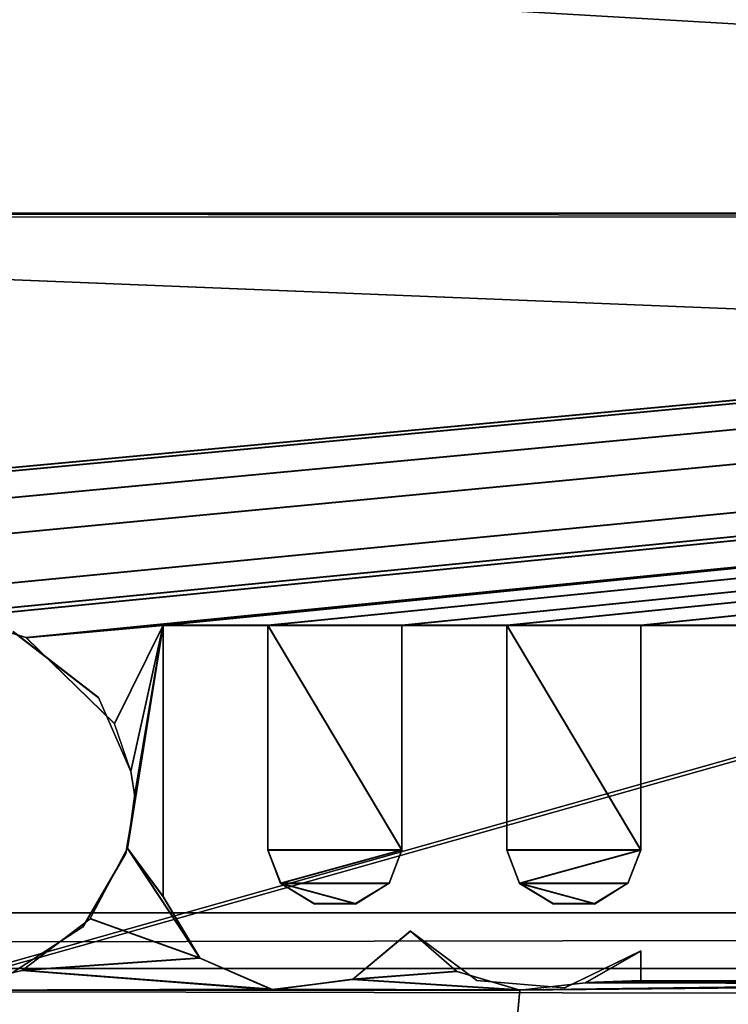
# Model space of a CAD drawing. Extents: x -398 to 398, y -1355 to -82.
# Tile 220 of 256: x -11 to 0, y -131 to -116. Entities that reach past the tile are written whole.
import ezdxf

# ---------------------------------------------------------------- set-up
doc = ezdxf.new("R2010")
doc.units = 0
doc.header["$MEASUREMENT"] = 0

msp = doc.modelspace()

# ---------------------------------------------------------------- linework, layer by layer
for points in [[(395.5, -525.467285, 437.803314), (395.5, -81.938164, 160.655502), (-395.5, -81.938164, 160.655502)], [(395.5, -525.467285, 437.803314), (-395.5, -81.938164, 160.655502), (-395.5, -525.467285, 437.803314)], [(395.5, -528.116882, 433.562988), (395.5, -84.587761, 156.415207), (-395.5, -84.587761, 156.415207)], [(395.5, -528.116882, 433.562988), (-395.5, -84.587761, 156.415207), (-395.5, -528.116882, 433.562988)], [(-395.5, -84.587761, 156.415207), (395.5, -84.587761, 156.415207), (-19.442101, -123.289597, 180.598801)], [(-395.5, -84.593063, 156.406799), (395.5, -84.593063, 156.406799), (-19.442101, -123.294899, 180.590302)], [(395.5, -84.587761, 156.415207), (-18.92588, -123.293701, 180.601395), (-19.442101, -123.289597, 180.598801)], [(395.5, -84.593063, 156.406799), (-18.92588, -123.299004, 180.592896), (-19.442101, -123.294899, 180.590302)], [(395.5, -84.587761, 156.415207), (-17.411341, -123.575104, 180.777206), (-18.92588, -123.293701, 180.601395)], [(395.5, -84.593063, 156.406799), (-17.411341, -123.580399, 180.768707), (-18.92588, -123.299004, 180.592896)], [(395.5, -84.587761, 156.415207), (-16.68099, -124.069504, 181.086197), (-17.411341, -123.575104, 180.777206)], [(395.5, -84.593063, 156.406799), (-16.68099, -124.074898, 181.077698), (-17.411341, -123.580399, 180.768707)], [(395.5, -84.587761, 156.415207), (-16.405661, -124.826897, 181.559402), (-16.68099, -124.069504, 181.086197)], [(395.5, -84.593063, 156.406799), (-16.405661, -124.832199, 181.550995), (-16.68099, -124.074898, 181.077698)], [(395.5, -84.587761, 156.415207), (-13.21059, -124.901604, 181.606094), (-16.405661, -124.826897, 181.559402)], [(395.5, -84.593063, 156.406799), (-13.21059, -124.906898, 181.597702), (-16.405661, -124.832199, 181.550995)], [(395.5, -84.587761, 156.415207), (-12.07785, -124.855698, 181.577393), (-13.21059, -124.901604, 181.606094)], [(395.5, -84.593063, 156.406799), (-12.07785, -124.861, 181.569), (-13.21059, -124.906898, 181.597702)], [(395.5, -84.587761, 156.415207), (-11.00898, -125.175003, 181.776993), (-12.07785, -124.855698, 181.577393)], [(395.5, -84.593063, 156.406799), (-11.00898, -125.180298, 181.768494), (-12.07785, -124.861, 181.569)], [(395.5, -84.587761, 156.415207), (-8.882593, -124.980698, 181.655502), (-11.00898, -125.175003, 181.776993)], [(395.5, -84.593063, 156.406799), (-8.882593, -124.985901, 181.647003), (-11.00898, -125.180298, 181.768494)], [(395.5, -84.587761, 156.415207), (-7.251131, -124.980698, 181.655502), (-8.882593, -124.980698, 181.655502)], [(395.5, -84.593063, 156.406799), (-7.251131, -124.985901, 181.647003), (-8.882593, -124.985901, 181.647003)], [(395.5, -84.587761, 156.415207), (-5.166427, -124.980698, 181.655502), (-7.251131, -124.980698, 181.655502)], [(395.5, -84.593063, 156.406799), (-5.166427, -124.985901, 181.647003), (-7.251131, -124.985901, 181.647003)], [(395.5, -84.587761, 156.415207), (-3.534964, -124.980698, 181.655502), (-5.166427, -124.980698, 181.655502)], [(395.5, -84.593063, 156.406799), (-3.534964, -124.985901, 181.647003), (-5.166427, -124.985901, 181.647003)], [(395.5, -84.587761, 156.415207), (-1.450192, -124.980698, 181.655502), (-3.534964, -124.980698, 181.655502)], [(395.5, -84.593063, 156.406799), (-1.450192, -124.985901, 181.647003), (-3.534964, -124.985901, 181.647003)], [(0.181306, -124.980698, 181.655502), (-1.450192, -124.980698, 181.655502), (395.5, -84.587761, 156.415207)], [(0.181306, -124.985901, 181.647003), (-1.450192, -124.985901, 181.647003), (395.5, -84.593063, 156.406799)], [(-9.945962, -414.937714, 362.84079), (-28.1714, -414.638489, 362.653809), (396.5, -85.435806, 156.945206)], [(396.5, -85.435806, 156.945206), (-28.1714, -414.638489, 362.653809), (17.03109, -130.441605, 185.067902)], [(-9.945962, -414.943115, 362.832306), (-28.1714, -414.643799, 362.645386), (396.5, -85.441109, 156.936707)], [(396.5, -85.441109, 156.936707), (-28.1714, -414.643799, 362.645386), (17.03109, -130.446899, 185.059402)], [(49.475079, -414.995087, 362.876709), (-9.945962, -414.937714, 362.84079), (396.5, -85.435806, 156.945206)], [(49.475079, -415.000397, 362.868195), (-9.945962, -414.943115, 362.832306), (396.5, -85.441109, 156.936707)], [(243, -100.280098, 127.672203), (-235.265503, -167.884293, 169.916), (-243, -100.280098, 127.672203)], [(243, -100.280098, 127.672203), (235.265503, -167.884293, 169.916), (-235.265503, -167.884293, 169.916)], [(243, -100.704002, 126.993698), (-235.265503, -168.308197, 169.237503), (-243, -100.704002, 126.993698)], [(243, -100.704002, 126.993698), (235.265503, -168.308197, 169.237503), (-235.265503, -168.308197, 169.237503)], [(235.114594, -129.460007), (-233, -110.733902), (-235.114594, -129.460007)], [(235.114594, -129.460007, 0.8), (-233, -110.733902, 0.8), (-235.114594, -129.460007, 0.8)], [(235.114594, -129.460007), (-83, -110.733902), (-233, -110.733902)], [(235.114594, -129.460007, 0.8), (-83, -110.733902, 0.8), (-233, -110.733902, 0.8)], [(235.114594, -129.460007), (83, -110.733902), (-83, -110.733902)], [(235.114594, -129.460007, 0.8), (83, -110.733902, 0.8), (-83, -110.733902, 0.8)], [(-30, -118.621002, 177.433899), (30, -118.621002, 177.433899), (-30, -118.568001, 177.518707)], [(-30, -118.568001, 177.518707), (30, -118.621002, 177.433899), (30, -118.568001, 177.518707)], [(30, -135.5289, 188.117096), (-30, -135.5289, 188.117096), (30, -118.568001, 177.518707)], [(30, -118.568001, 177.518707), (-30, -135.5289, 188.117096), (-30, -118.568001, 177.518707)], [(30, -135.581894, 188.032303), (-30, -135.581894, 188.032303), (30, -118.621002, 177.433899)], [(30, -118.621002, 177.433899), (-30, -135.581894, 188.032303), (-30, -118.621002, 177.433899)], [(-11.21535, -125.082199, 181.718994), (-11.21535, -125.087502, 181.710495), (-9.883965, -126.110497, 182.349701)], [(-11.21535, -125.082199, 181.718994), (-9.883965, -126.110497, 182.349701), (-9.883965, -126.105202, 182.3582)], [(-8.882593, -124.980698, 181.655502), (-9.636151, -126.512001, 182.612396), (-11.00898, -125.175003, 181.776993)], [(-8.882593, -124.985901, 181.647003), (-9.636151, -126.517303, 182.603897), (-11.00898, -125.180298, 181.768494)], [(-8.882593, -124.980698, 181.655502), (-9.381723, -127.252602, 183.075195), (-9.636151, -126.512001, 182.612396)], [(-8.882593, -124.985901, 181.647003), (-9.381723, -127.257896, 183.066696), (-9.636151, -126.517303, 182.603897)], [(-8.882593, -124.980698, 181.655502), (-8.882593, -129.208298, 184.297195), (-9.436972, -128.455093, 183.826599)], [(-8.882593, -124.980698, 181.655502), (-9.436972, -128.455093, 183.826599), (-9.321367, -127.607597, 183.296997)], [(-8.882593, -124.985901, 181.647003), (-8.882593, -129.213593, 184.288803), (-9.436972, -128.460403, 183.8181)], [(-8.882593, -124.985901, 181.647003), (-9.436972, -128.460403, 183.8181), (-9.321367, -127.6129, 183.288498)], [(-8.882593, -124.980698, 181.655502), (-9.321367, -127.607597, 183.296997), (-9.381723, -127.252602, 183.075195)], [(-8.882593, -124.985901, 181.647003), (-9.321367, -127.6129, 183.288498), (-9.381723, -127.257896, 183.066696)], [(-8.882593, -124.980698, 181.655502), (-8.882593, -129.208298, 184.297195), (-8.882593, -124.985901, 181.647003)], [(-8.882593, -124.985901, 181.647003), (-7.251131, -124.985901, 181.647003), (-8.882593, -124.980698, 181.655502)], [(-8.882593, -124.980698, 181.655502), (-7.251131, -124.985901, 181.647003), (-7.251131, -124.980698, 181.655502)], [(-8.882593, -129.208298, 184.297195), (-8.882593, -129.213593, 184.288803), (-8.882593, -124.985901, 181.647003)], [(-5.166427, -128.477295, 183.840393), (-7.251135, -128.477295, 183.840393), (-7.251131, -124.980698, 181.655502)], [(-7.251131, -124.985901, 181.647003), (-7.251135, -128.482605, 183.832001), (-7.251131, -124.980698, 181.655502)], [(-7.251131, -124.980698, 181.655502), (-7.251135, -128.482605, 183.832001), (-7.251135, -128.477295, 183.840393)], [(-5.166427, -128.482605, 183.832001), (-7.251135, -128.482605, 183.832001), (-7.251131, -124.985901, 181.647003)], [(-5.166427, -128.477295, 183.840393), (-7.251131, -124.980698, 181.655502), (-5.166427, -124.980698, 181.655502)], [(-5.166427, -128.482605, 183.832001), (-7.251131, -124.985901, 181.647003), (-5.166427, -124.985901, 181.647003)], [(-5.166427, -124.980698, 181.655502), (-5.166427, -128.477295, 183.840393), (-5.166427, -124.985901, 181.647003)], [(-5.166427, -124.985901, 181.647003), (-3.534964, -124.985901, 181.647003), (-5.166427, -124.980698, 181.655502)], [(-5.166427, -124.980698, 181.655502), (-3.534964, -124.985901, 181.647003), (-3.534964, -124.980698, 181.655502)], [(-5.166427, -128.477295, 183.840393), (-5.166427, -128.482605, 183.832001), (-5.166427, -124.985901, 181.647003)], [(-1.450192, -128.477295, 183.840393), (-3.534899, -128.477295, 183.8405), (-3.534964, -124.980698, 181.655502)], [(-1.450192, -128.477295, 183.840393), (-3.534964, -124.980698, 181.655502), (-1.450192, -124.980698, 181.655502)], [(-3.534964, -124.985901, 181.647003), (-3.534899, -128.482605, 183.832001), (-3.534964, -124.980698, 181.655502)], [(-3.534964, -124.980698, 181.655502), (-3.534899, -128.482605, 183.832001), (-3.534899, -128.477295, 183.8405)], [(-1.450192, -128.482605, 183.832001), (-3.534899, -128.482605, 183.832001), (-3.534964, -124.985901, 181.647003)], [(-1.450192, -128.482605, 183.832001), (-3.534964, -124.985901, 181.647003), (-1.450192, -124.985901, 181.647003)], [(-1.450192, -124.980698, 181.655502), (-1.450192, -128.477295, 183.840393), (-1.450192, -124.985901, 181.647003)], [(-1.450192, -124.985901, 181.647003), (0.181306, -124.985901, 181.647003), (-1.450192, -124.980698, 181.655502)], [(-1.450192, -124.980698, 181.655502), (0.181306, -124.985901, 181.647003), (0.181306, -124.980698, 181.655502)], [(-1.450192, -128.477295, 183.840393), (-1.450192, -128.482605, 183.832001), (-1.450192, -124.985901, 181.647003)], [(-9.883965, -126.105202, 182.3582), (-9.883965, -126.110497, 182.349701), (-9.381723, -127.257896, 183.066696)], [(-9.883965, -126.105202, 182.3582), (-9.381723, -127.257896, 183.066696), (-9.381723, -127.252602, 183.075195)], [(-9.317861, -127.682899, 183.332306), (-9.317861, -127.677597, 183.340698), (-9.381723, -127.252602, 183.075195)], [(-9.317861, -127.682899, 183.332306), (-9.381723, -127.252602, 183.075195), (-9.381723, -127.257896, 183.066696)], [(-9.460762, -128.5392, 183.867401), (-9.460762, -128.533905, 183.875793), (-9.317861, -127.677597, 183.340698)], [(-9.460762, -128.5392, 183.867401), (-9.317861, -127.677597, 183.340698), (-9.317861, -127.682899, 183.332306)], [(-8.308768, -130.163101, 184.893906), (-10.01593, -129.550293, 184.510895), (-9.436972, -128.455093, 183.826599)], [(-8.308768, -130.168396, 184.885406), (-10.01593, -129.555603, 184.502502), (-9.436972, -128.460403, 183.8181)], [(-8.308768, -130.163101, 184.893906), (-9.436972, -128.455093, 183.826599), (-8.882593, -129.208298, 184.297195)], [(-8.308768, -130.168396, 184.885406), (-9.436972, -128.460403, 183.8181), (-8.882593, -129.213593, 184.288803)], [(-5.166427, -128.477295, 183.840393), (-7.052244, -128.997696, 184.165604), (-7.251135, -128.477295, 183.840393)], [(-7.052063, -128.996796, 184.1651), (-7.251135, -128.482605, 183.832001), (-7.251135, -128.477295, 183.840393)], [(-5.166427, -128.477295, 183.840393), (-5.365315, -128.997604, 184.165604), (-7.052244, -128.997696, 184.165604)], [(-5.365499, -129.002197, 184.156601), (-5.365499, -128.996796, 184.1651), (-5.166427, -128.477295, 183.840393)], [(-5.365499, -129.002197, 184.156601), (-5.166427, -128.477295, 183.840393), (-5.166427, -128.482605, 183.832001)], [(-1.450192, -128.477295, 183.840393), (-3.336005, -128.997696, 184.165604), (-3.534899, -128.477295, 183.8405)], [(-3.335827, -128.996796, 184.1651), (-3.534899, -128.482605, 183.832001), (-3.534899, -128.477295, 183.840393)], [(-1.450192, -128.477295, 183.840393), (-1.649079, -128.997604, 184.165604), (-3.336005, -128.997696, 184.165604)], [(-1.649264, -129.002197, 184.156601), (-1.649264, -128.996796, 184.1651), (-1.450192, -128.477295, 183.840393)], [(-1.649264, -129.002197, 184.156601), (-1.450192, -128.477295, 183.840393), (-1.450192, -128.482605, 183.832001)], [(-10.13152, -129.684402, 184.582993), (-10.13152, -129.679092, 184.5914), (-9.460762, -128.533905, 183.875793)], [(-10.13152, -129.684402, 184.582993), (-9.460762, -128.533905, 183.875793), (-9.460762, -128.5392, 183.867401)], [(-5.166427, -128.482605, 183.832001), (-7.052244, -129.002899, 184.157104), (-7.251135, -128.482605, 183.832001)], [(-7.052063, -128.996796, 184.1651), (-7.052063, -129.002197, 184.156601), (-7.251135, -128.482605, 183.832001)], [(-5.166427, -128.482605, 183.832001), (-5.365315, -129.002899, 184.157104), (-7.052244, -129.002899, 184.157104)], [(-1.450192, -128.482605, 183.832001), (-3.336005, -129.002899, 184.157104), (-3.534899, -128.482605, 183.832001)], [(-3.335827, -128.996796, 184.1651), (-3.335827, -129.002197, 184.156601), (-3.534899, -128.482605, 183.832001)], [(-1.450192, -128.482605, 183.832001), (-1.649079, -129.002899, 184.157104), (-3.336005, -129.002899, 184.157104)], [(-5.365315, -128.997604, 184.165604), (-5.886766, -129.317596, 184.365601), (-7.052244, -128.997696, 184.165604)], [(-7.052244, -128.997696, 184.165604), (-5.886766, -129.317596, 184.365601), (-6.530786, -129.317596, 184.365601)], [(-5.365315, -129.002899, 184.157104), (-5.886766, -129.322906, 184.357101), (-7.052244, -129.002899, 184.157104)], [(-7.052244, -129.002899, 184.157104), (-5.886766, -129.322906, 184.357101), (-6.530786, -129.322906, 184.357101)], [(-6.530886, -129.317993, 184.365799), (-7.052063, -129.002197, 184.156601), (-7.052063, -128.996796, 184.1651)], [(-6.530886, -129.317993, 184.365799), (-6.530886, -129.323303, 184.3573), (-7.052063, -129.002197, 184.156601)], [(-5.886676, -129.323303, 184.3573), (-5.365499, -128.996796, 184.1651), (-5.365499, -129.002197, 184.156601)], [(-5.365499, -128.996796, 184.1651), (-5.886676, -129.323303, 184.3573), (-5.886676, -129.317993, 184.365799)], [(-1.649079, -128.997604, 184.165604), (-2.17053, -129.317596, 184.365601), (-3.336005, -128.997696, 184.165604)], [(-3.336005, -128.997696, 184.165604), (-2.17053, -129.317596, 184.365601), (-2.814549, -129.317596, 184.365601)], [(-1.649079, -129.002899, 184.157104), (-2.17053, -129.322906, 184.357101), (-3.336005, -129.002899, 184.157104)], [(-3.336005, -129.002899, 184.157104), (-2.17053, -129.322906, 184.357101), (-2.814549, -129.322906, 184.357101)], [(-2.814651, -129.317993, 184.365799), (-3.335827, -129.002197, 184.156601), (-3.335827, -128.996796, 184.1651)], [(-2.814651, -129.317993, 184.365799), (-2.814651, -129.323303, 184.3573), (-3.335827, -129.002197, 184.156601)], [(-2.170441, -129.323303, 184.3573), (-1.649264, -128.996796, 184.1651), (-1.649264, -129.002197, 184.156601)], [(-1.649264, -128.996796, 184.1651), (-2.170441, -129.323303, 184.3573), (-2.170441, -129.317993, 184.365799)], [(-8.308606, -130.162704, 184.8936), (-8.882593, -129.213593, 184.288803), (-8.882593, -129.208298, 184.297195)], [(-8.308606, -130.162704, 184.8936), (-8.308606, -130.167999, 184.885101), (-8.882593, -129.213593, 184.288803)], [(-5.886676, -129.317993, 184.365799), (-5.886676, -129.323303, 184.3573), (-6.530886, -129.323303, 184.3573)], [(-5.886676, -129.317993, 184.365799), (-6.530886, -129.323303, 184.3573), (-6.530886, -129.317993, 184.365799)], [(-2.170441, -129.317993, 184.365799), (-2.170441, -129.323303, 184.3573), (-2.814651, -129.323303, 184.3573)], [(-2.170441, -129.317993, 184.365799), (-2.814651, -129.323303, 184.3573), (-2.814651, -129.317993, 184.365799)], [(235.114594, -129.460007), (-235.114594, -129.460007), (-235.028595, -130.326599)], [(235.114594, -129.460007, 0.8), (-235.114594, -129.460007, 0.8), (-235.028595, -130.326599, 0.8)], [(235.114594, -129.460007), (-235.028595, -130.326599), (235.028595, -130.326599)], [(235.114594, -129.460007, 0.8), (-235.028595, -130.326599, 0.8), (235.028595, -130.326599, 0.8)], [(-11.07536, -130.351807, 185.011795), (-10.01593, -129.550293, 184.510895), (-8.308768, -130.163101, 184.893906)], [(-11.33184, -130.4646, 185.070496), (-11.33184, -130.459305, 185.078903), (-10.13152, -129.679092, 184.5914)], [(-11.33184, -130.4646, 185.070496), (-10.13152, -129.679092, 184.5914), (-10.13152, -129.684402, 184.582993)], [(-11.07536, -130.357101, 185.003296), (-10.01593, -129.555603, 184.502502), (-8.308768, -130.168396, 184.885406)], [(-4.311395, -130.371002, 185.023804), (-5.935794, -130.492599, 185.099792), (-5.03285, -129.742905, 184.631302)], [(-4.311395, -130.376297, 185.015305), (-5.935794, -130.497894, 185.091293), (-5.03285, -129.748199, 184.622803)], [(-5.935773, -130.497498, 185.091003), (-5.935773, -130.492203, 185.099503), (-5.03285, -129.742905, 184.631302)], [(-5.935773, -130.497498, 185.091003), (-5.03285, -129.742905, 184.631302), (-5.03285, -129.748199, 184.622803)], [(-4.003794, -130.509598, 185.110397), (-5.03285, -129.748199, 184.622803), (-5.03285, -129.742905, 184.631302)], [(-4.003794, -130.509598, 185.110397), (-4.003794, -130.514893, 185.101898), (-5.03285, -129.748199, 184.622803)], [(-8.308768, -130.163101, 184.893906), (-7.184829, -130.651794, 185.199295), (-11.07536, -130.351807, 185.011795)], [(-7.184906, -130.652298, 185.199493), (-8.308606, -130.167999, 184.885101), (-8.308606, -130.162704, 184.8936)], [(-2.641083, -130.633194, 185.175797), (-1.450192, -130.053802, 184.825607), (-1.450192, -130.059097, 184.817093)], [(-1.450192, -130.053802, 184.825607), (-2.641083, -130.633194, 185.175797), (-2.641083, -130.627899, 185.184296)], [(-2.307489, -130.545395, 185.132797), (-1.450192, -130.053802, 184.825607), (-1.450192, -130.514999, 185.1138)], [(-2.307489, -130.550705, 185.124298), (-1.450192, -130.059097, 184.817093), (-1.450192, -130.520294, 185.105301)], [(-1.450192, -130.053802, 184.825607), (-1.450192, -130.514999, 185.1138), (-1.450192, -130.059097, 184.817093)], [(-1.450192, -130.514999, 185.1138), (-1.450192, -130.520294, 185.105301), (-1.450192, -130.059097, 184.817093)], [(-8.308768, -130.168396, 184.885406), (-7.184829, -130.657104, 185.190796), (-11.07536, -130.357101, 185.003296)], [(-7.184906, -130.652298, 185.199493), (-7.184906, -130.657593, 185.191101), (-8.308606, -130.167999, 184.885101)], [(235.439102, -131.094696), (-235.028595, -130.326599), (-235.114594, -254.460007)], [(235.439102, -131.094696, 0.8), (-235.028595, -130.326599, 0.8), (-235.114594, -254.460007, 0.8)], [(235.028595, -130.326599), (-235.028595, -130.326599), (235.439102, -131.094696)], [(235.028595, -130.326599, 0.8), (-235.028595, -130.326599, 0.8), (235.439102, -131.094696, 0.8)], [(-28.1714, -414.638489, 362.653809), (-3.332733, -130.659302, 185.203903), (17.03109, -130.441605, 185.067902)], [(-28.1714, -414.643799, 362.645386), (-3.332733, -130.664597, 185.195496), (17.03109, -130.446899, 185.059402)], [(-11.07536, -130.351807, 185.011795), (-7.184829, -130.651794, 185.199295), (-12.44202, -130.664902, 185.207504)], [(-11.07536, -130.357101, 185.003296), (-7.184829, -130.657104, 185.190796), (-12.44202, -130.670197, 185.199005)], [(-3.332733, -130.659302, 185.203903), (-5.935794, -130.492599, 185.099792), (-4.311395, -130.371002, 185.023804)], [(-3.332733, -130.664597, 185.195496), (-5.935794, -130.497894, 185.091293), (-4.311395, -130.376297, 185.015305)], [(17.03109, -130.441605, 185.067902), (-3.332733, -130.659302, 185.203903), (4.244427, -130.558899, 185.141205)], [(17.03109, -130.446899, 185.059402), (-3.332733, -130.664597, 185.195496), (4.244427, -130.564194, 185.132706)], [(-7.184906, -130.657593, 185.191101), (-5.935773, -130.492203, 185.099503), (-5.935773, -130.497498, 185.091003)], [(-5.935773, -130.492203, 185.099503), (-7.184906, -130.657593, 185.191101), (-7.184906, -130.652298, 185.199493)], [(-3.332733, -130.659302, 185.203903), (-7.184829, -130.651794, 185.199295), (-5.935794, -130.492599, 185.099792)], [(-3.332733, -130.664597, 185.195496), (-7.184829, -130.657104, 185.190796), (-5.935794, -130.497894, 185.091293)], [(-2.641083, -130.627899, 185.184296), (-4.003794, -130.514893, 185.101898), (-4.003794, -130.509598, 185.110397)], [(-2.641083, -130.627899, 185.184296), (-2.641083, -130.633194, 185.175797), (-4.003794, -130.514893, 185.101898)], [(-2.307489, -130.545395, 185.132797), (4.244427, -130.558899, 185.141205), (-3.332733, -130.659302, 185.203903)], [(-2.307489, -130.550705, 185.124298), (4.244427, -130.564194, 185.132706), (-3.332733, -130.664597, 185.195496)], [(-1.450192, -130.514999, 185.1138), (2.406961, -130.544296, 185.132004), (-2.307489, -130.545395, 185.132797)], [(-1.450192, -130.520294, 185.105301), (2.406961, -130.5495, 185.123596), (-2.307489, -130.550705, 185.124298)], [(-2.307489, -130.545395, 185.132797), (2.406961, -130.544296, 185.132004), (4.244427, -130.558899, 185.141205)], [(-2.307489, -130.550705, 185.124298), (2.406961, -130.5495, 185.123596), (4.244427, -130.564194, 185.132706)], [(0.181306, -130.514999, 185.1138), (2.406961, -130.544296, 185.132004), (-1.450192, -130.514999, 185.1138)], [(-1.450192, -130.514999, 185.1138), (0.181306, -130.514999, 185.1138), (-1.450192, -130.520294, 185.105301)], [(-1.450192, -130.520294, 185.105301), (0.181306, -130.514999, 185.1138), (0.181306, -130.520294, 185.105301)], [(0.181306, -130.520294, 185.105301), (2.406961, -130.5495, 185.123596), (-1.450192, -130.520294, 185.105301)], [(-28.1714, -414.638489, 362.653809), (-12.44202, -130.664902, 185.207504), (-3.332733, -130.659302, 185.203903)], [(-28.1714, -414.643799, 362.645386), (-12.44202, -130.670197, 185.199005), (-3.332733, -130.664597, 185.195496)], [(-12.44202, -130.664902, 185.207504), (-7.184829, -130.651794, 185.199295), (-3.332733, -130.659302, 185.203903)], [(-12.44202, -130.670197, 185.199005), (-7.184829, -130.657104, 185.190796), (-3.332733, -130.664597, 185.195496)]]:
    msp.add_3dface(points)

doc.saveas('drawing.dxf')
